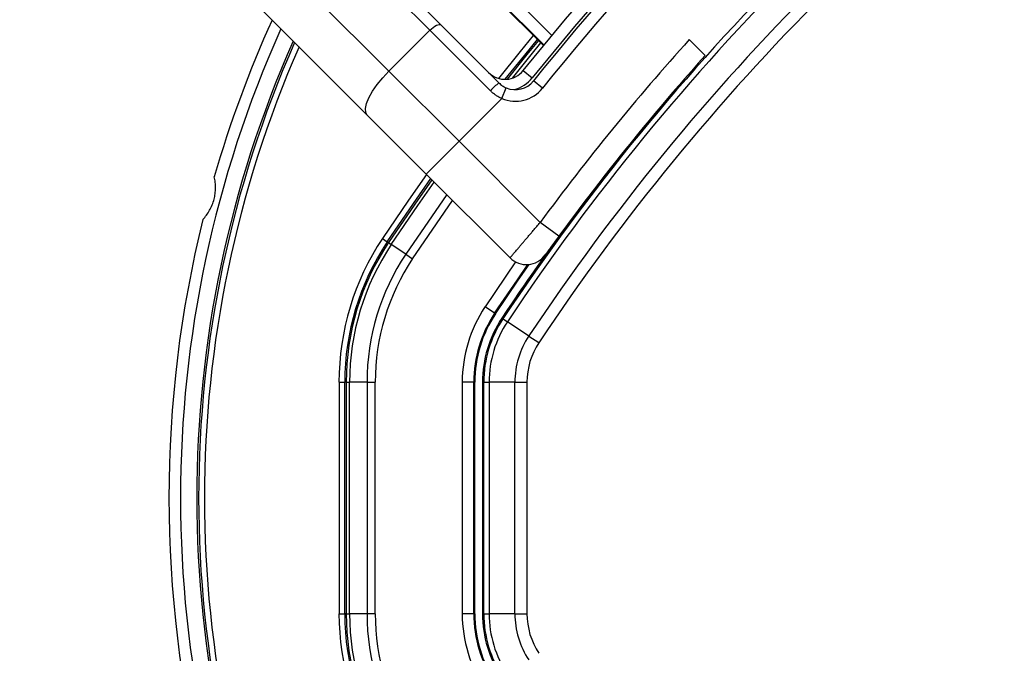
# Model space of a CAD drawing. Header units: millimetres. Extents: x 20 to 22981, y 40 to 19992.
# Tile 85 of 158: x 6554 to 6723, y 14669 to 14778. Entities that reach past the tile are written whole.
import ezdxf

# ---------------------------------------------------------------- set-up
doc = ezdxf.new("R2010")
doc.units = ezdxf.units.MM
doc.header["$LTSCALE"] = 2

msp = doc.modelspace()

# ---------------------------------------------------------------- linework, layer by layer
at = {"color": 7, "linetype": 'Continuous', "lineweight": 25}
for p, q in [((6566.24, 14837.27), (6626.21, 14777.3)), ((6624.31, 14776.37), (6564.34, 14836.34)), ((6557.27, 14829.27), (6617.24, 14769.3)), ((6613.52, 14761.71), (6553.55, 14821.68)), ((6636.04, 14781.6), (6643.91, 14773.73)), ((6626.21, 14777.3), (6636.23, 14767.28)), ((6624.31, 14776.37), (6617.24, 14769.3)), ((6634.75, 14765.94), (6624.31, 14776.37)), ((6671.83, 14771.99), (6669.07, 14774.75)), ((6617.24, 14769.3), (6629.34, 14757.21)), ((6640.4, 14769.4), (6641.96, 14768.15)), ((6643.74, 14766.37), (6642.18, 14767.61)), ((6636.72, 14764.59), (6637.5, 14766.43)), ((6636.72, 14764.59), (6629.34, 14757.21)), ((6623.68, 14751.55), (6613.52, 14761.71)), ((6623.68, 14751.55), (6629.34, 14757.21)), ((6629.34, 14757.21), (6643.35, 14743.19)), ((6638.14, 14737.09), (6623.68, 14751.55)), ((6646.57, 14740.83), (6643.35, 14743.19)), ((6648.93, 14744.01), (6646.57, 14740.83)), ((6616.13, 14740.41), (6616.96, 14739.85)), ((6617.17, 14739.71), (6616.96, 14739.85)), ((6617.17, 14739.71), (6617.66, 14739.39)), ((6620.15, 14737.73), (6617.66, 14739.39)), ((6620.15, 14737.73), (6621.33, 14736.94)), ((6635.49, 14727.53), (6633.83, 14728.63)), ((6635.64, 14727.43), (6635.49, 14727.53)), ((6636.93, 14726.57), (6636.74, 14726.69)), ((6636.93, 14726.57), (6637.69, 14726.06)), ((6641.39, 14723.6), (6637.69, 14726.06)), ((6641.39, 14723.6), (6643.13, 14722.45)), ((6608.64, 14715.62), (6609.64, 14715.62)), ((6608.64, 14715.62), (6608.64, 14675.67)), ((6609.89, 14715.62), (6609.64, 14715.62)), ((6609.64, 14675.67), (6609.64, 14715.62)), ((6609.89, 14715.62), (6609.89, 14675.67)), ((6609.89, 14715.62), (6610.47, 14715.62)), ((6613.47, 14715.62), (6610.47, 14715.62)), ((6610.47, 14675.67), (6610.47, 14715.62)), ((6613.47, 14715.62), (6614.89, 14715.62)), ((6613.47, 14715.62), (6613.47, 14675.67)), ((6614.89, 14675.67), (6614.89, 14715.62)), ((6629.89, 14715.62), (6629.89, 14675.67)), ((6631.89, 14715.62), (6629.89, 14715.62)), ((6631.89, 14675.67), (6631.89, 14715.62)), ((6632.07, 14715.62), (6631.89, 14715.62)), ((6632.07, 14675.67), (6632.07, 14715.62)), ((6633.39, 14715.62), (6633.39, 14675.67)), ((6633.62, 14715.62), (6633.39, 14715.62)), ((6633.62, 14675.67), (6633.62, 14715.62)), ((6633.62, 14715.62), (6634.53, 14715.62)), ((6638.98, 14715.62), (6634.53, 14715.62)), ((6634.53, 14715.62), (6634.53, 14675.67)), ((6638.98, 14715.62), (6641.06, 14715.62)), ((6638.98, 14675.67), (6638.98, 14715.62)), ((6641.06, 14715.62), (6641.06, 14675.67)), ((6608.64, 14675.67), (6609.64, 14675.67)), ((6609.89, 14675.67), (6609.64, 14675.67)), ((6609.89, 14675.67), (6610.47, 14675.67)), ((6613.47, 14675.67), (6610.47, 14675.67)), ((6614.89, 14675.67), (6613.47, 14675.67)), ((6631.89, 14675.67), (6629.89, 14675.67)), ((6632.07, 14675.67), (6631.89, 14675.67)), ((6633.62, 14675.67), (6633.39, 14675.67)), ((6633.62, 14675.67), (6634.53, 14675.67)), ((6638.98, 14675.67), (6634.53, 14675.67)), ((6638.98, 14675.67), (6641.06, 14675.67))]:
    msp.add_line(p, q, dxfattribs=at)
at = {"color": 8, "linetype": 'Continuous', "lineweight": 25}
for p, q in [((6637.65, 14783.17), (6645.35, 14775.47)), ((6636.04, 14781.6), (6643.91, 14773.73)), ((6644, 14773.84), (6636.14, 14781.7)), ((6627.22, 14748.01), (6620.15, 14737.73)), ((6621.33, 14736.94), (6628.23, 14747)), ((6639.11, 14736.38), (6633.83, 14728.63))]:
    msp.add_line(p, q, dxfattribs=at)
at = {"color": 7, "linetype": 'Continuous', "lineweight": 25, "flags": 128}
for points in [[(6640.4, 14769.4), (6647.73, 14778.31), (6652.68, 14784.06)], [(6624.31, 14776.37), (6624.6, 14776.64), (6624.89, 14776.87), (6625.18, 14777.07), (6625.46, 14777.23), (6625.71, 14777.33), (6625.92, 14777.38), (6626.09, 14777.37), (6626.21, 14777.3)], [(6637.32, 14767.9), (6640.68, 14772.09), (6642.87, 14774.77)], [(6613.52, 14761.71), (6613.25, 14762.19), (6613.21, 14762.88), (6613.4, 14763.74), (6613.81, 14764.73), (6614.43, 14765.83), (6615.23, 14766.99), (6616.18, 14768.16), (6617.24, 14769.3)], [(6616.96, 14739.85), (6621.46, 14746.48), (6624.47, 14750.76)], [(6635.49, 14727.53), (6639.41, 14733.31), (6641.23, 14735.93)], [(6635.64, 14727.43), (6639.56, 14733.22), (6641.46, 14735.95)]]:
    msp.add_lwpolyline(points, dxfattribs=at)
at = {"color": 8, "linetype": 'Continuous', "lineweight": 25, "flags": 128}
for points in [[(6654.1, 14782.64), (6649.25, 14777.02), (6641.96, 14768.15)], [(6642.16, 14775.48), (6639.9, 14772.72), (6636.17, 14768.05)], [(6643.04, 14774.59), (6641.05, 14772.16), (6637.65, 14767.91)], [(6638.55, 14768.1), (6641.8, 14772.15), (6643.46, 14774.17)], [(6623.75, 14751.48), (6620.64, 14747.05), (6616.13, 14740.41)], [(6624.65, 14750.58), (6621.7, 14746.38), (6617.17, 14739.71)], [(6617.66, 14739.39), (6622.23, 14746.13), (6625.06, 14750.16)]]:
    msp.add_lwpolyline(points, dxfattribs=at)
at = {"color": 7, "linetype": 'Continuous', "lineweight": 25}
for centre, radius, start, end in [((6969.78, 14505.15), 399.78, 123.6328, 146.3672), ((6969.78, 14505.15), 398.86, 123.6328, 146.3672), ((6969.78, 14505.15), 394.42, 123.6328, 146.3672), ((6967.1, 14507.83), 416, 128.6435, 141.3565), ((6969.78, 14505.15), 392.33, 123.6328, 146.3672), ((6967.1, 14507.83), 414, 128.6435, 141.3565), ((6779.29, 14695.64), 200, 155.6403, 163.9094), ((6779.29, 14695.64), 198, 155.8585, 204.1415), ((6779.29, 14695.64), 195.2, 156.1724, 203.8276), ((6968.96, 14504.04), 404, 137.9276, 143.7036), ((6969.78, 14505.15), 400, 138.1529, 146.3672), ((6637.27, 14771.9), 4, 225, 321.3565), ((6642.69, 14758.7), 10.74, 126.9661, 137.6623), ((6969.78, 14505.15), 400, 139.1474, 146.3672), ((6639.06, 14770.11), 4, 247.0417, 321.3565), ((6639.06, 14770.11), 6, 247.0417, 321.3565), ((6779.29, 14695.64), 200, 166.0906, 193.9094), ((6653.39, 14715.62), 44.76, 146.3672, 180), ((6653.39, 14715.62), 43.76, 146.3672, 180), ((6653.39, 14715.62), 43.51, 146.3672, 180), ((6653.39, 14715.62), 42.92, 146.3672, 180), ((6653.39, 14715.62), 39.92, 146.3672, 180), ((6653.39, 14715.62), 38.51, 146.3672, 180), ((6640.97, 14739.92), 4, 225, 324.2779), ((6653.39, 14715.62), 23.5, 146.3672, 180), ((6653.39, 14715.62), 21.5, 146.3672, 180), ((6653.39, 14715.62), 21.33, 146.3672, 180), ((6653.39, 14715.62), 20, 146.3672, 180), ((6653.39, 14715.62), 19.78, 146.3672, 180), ((6653.39, 14715.62), 18.86, 146.3672, 180), ((6653.39, 14715.62), 14.42, 146.3672, 180), ((6653.39, 14715.62), 12.33, 146.3672, 180), ((6653.39, 14675.67), 44.76, 180, 213.6328), ((6653.39, 14675.67), 43.76, 180, 213.6328), ((6653.39, 14675.67), 43.51, 180, 213.6328), ((6653.39, 14675.67), 42.92, 180, 213.6328), ((6653.39, 14675.67), 39.92, 180, 213.6328), ((6653.39, 14675.67), 38.51, 180, 213.6328), ((6653.39, 14675.67), 23.5, 180, 213.6328), ((6653.39, 14675.67), 21.5, 180, 213.6328), ((6653.39, 14675.67), 21.33, 180, 213.6328), ((6653.39, 14675.67), 20, 180, 213.6328), ((6653.39, 14675.67), 19.78, 180, 213.6328), ((6653.39, 14675.67), 18.86, 180, 213.6328), ((6653.39, 14675.67), 14.42, 180, 213.6328), ((6653.39, 14675.67), 12.33, 180, 213.6328)]:
    msp.add_arc(centre, radius, start, end, dxfattribs=at)
at = {"color": 8, "linetype": 'Continuous', "lineweight": 25}
for centre, radius, start, end in [((6779.29, 14695.64), 194.87, 156.2097, 203.7903), ((6779.29, 14695.64), 193.87, 156.3244, 203.6756), ((6637.27, 14771.9), 6, 285.5484, 321.3565)]:
    msp.add_arc(centre, radius, start, end, dxfattribs=at)
at = {"color": 7, "linetype": 'Continuous', "lineweight": 25}
for points, knots in [([(6636.23, 14767.28), (6636.32, 14767.2), (6636.5, 14767.02), (6636.81, 14766.8), (6637.14, 14766.59), (6637.38, 14766.48), (6637.5, 14766.43)], [0, 0, 0, 0, 0.244058, 0.490369, 0.743918, 1, 1, 1, 1]), ([(6636.72, 14764.59), (6636.54, 14764.67), (6636.18, 14764.84), (6635.68, 14765.15), (6635.19, 14765.52), (6634.9, 14765.8), (6634.75, 14765.94)], [0, 0, 0, 0, 0.244552, 0.491194, 0.744455, 1, 1, 1, 1]), ([(6585.15, 14743.72), (6585.36, 14743.95), (6585.78, 14744.43), (6586.33, 14745.27), (6586.78, 14746.21), (6587.1, 14747.18), (6587.29, 14748.17), (6587.36, 14749.14), (6587.32, 14750.13), (6587.19, 14750.76), (6587.12, 14751.07)], [0, 0, 0, 0, 0.125658, 0.254213, 0.380096, 0.510315, 0.625689, 0.744467, 0.870637, 1, 1, 1, 1]), ([(6638.14, 14737.09), (6638.14, 14737.09), (6638.15, 14737.1), (6638.2, 14737.17), (6638.29, 14737.27), (6638.46, 14737.47), (6638.69, 14737.74), (6638.99, 14738.09), (6639.25, 14738.39), (6639.53, 14738.72), (6639.83, 14739.08), (6640.17, 14739.48), (6640.53, 14739.9), (6640.9, 14740.34), (6641.3, 14740.8), (6641.71, 14741.28), (6642.19, 14741.84), (6642.74, 14742.48), (6643.14, 14742.96), (6643.35, 14743.19)], [0, 0, 0, 0, 0.052159, 0.104676, 0.158319, 0.21235, 0.317088, 0.370235, 0.424137, 0.476533, 0.529288, 0.582599, 0.636668, 0.689377, 0.74245, 0.796668, 0.85128, 0.925373, 1, 1, 1, 1]), ([(6646.57, 14740.83), (6646.39, 14740.58), (6645.94, 14739.96), (6645.27, 14739.05), (6644.69, 14738.24), (6644.29, 14737.69), (6644.24, 14737.62), (6644.21, 14737.58)], [0, 0, 0, 0, 0.148936, 0.363368, 0.575824, 0.787673, 1, 1, 1, 1])]:
    msp.add_open_spline(points, degree=3, knots=knots, dxfattribs=at)

doc.saveas('drawing.dxf')
